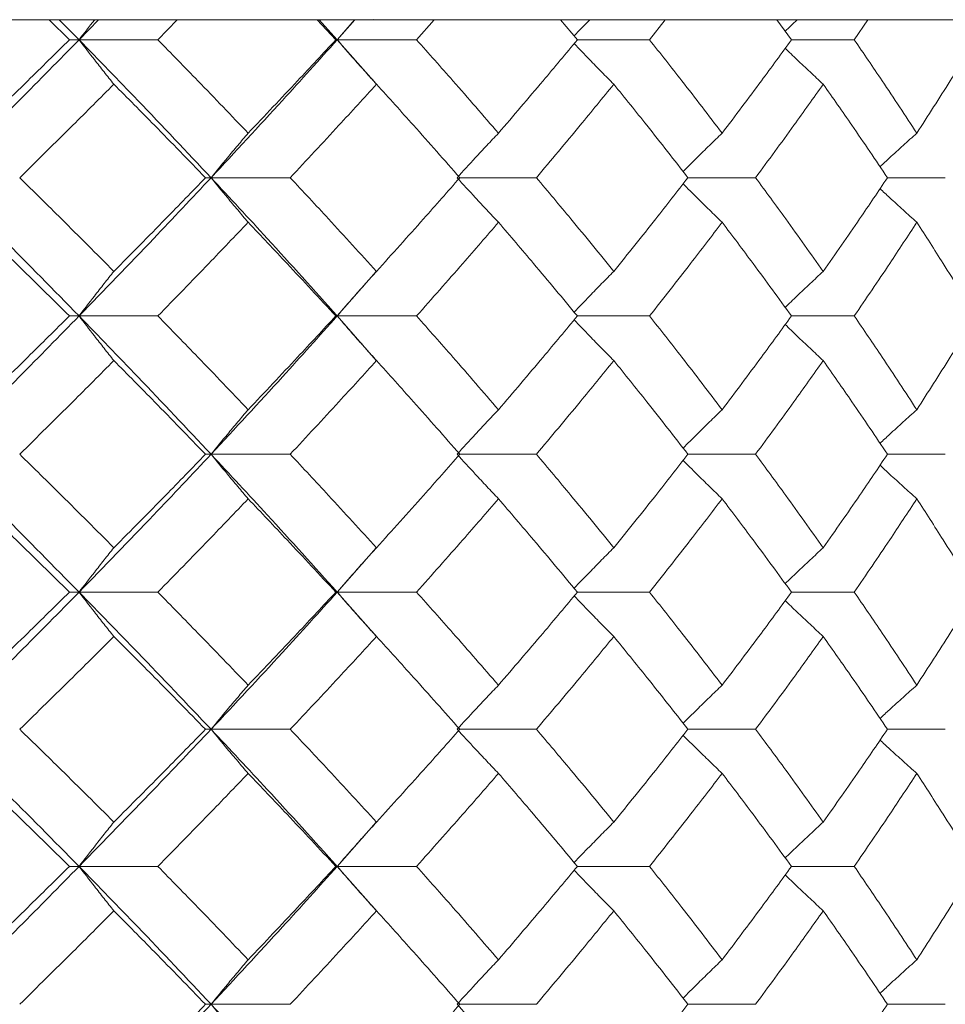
# Model space of a CAD drawing. Header units: inches. Extents: x -4 to 22.9, y -7.2 to 15.7.
# Tile 40 of 127: x -0.081 to 0.328, y 2.756 to 3.191. Entities that reach past the tile are written whole.
import ezdxf

# ---------------------------------------------------------------- set-up
doc = ezdxf.new("R2010")
doc.units = ezdxf.units.IN
doc.header["$MEASUREMENT"] = 0

msp = doc.modelspace()

# ---------------------------------------------------------------- linework, layer by layer
at = {"color": 7, "linetype": 'Continuous', "lineweight": 15}
for p, q in [((-0.21414, 3.19092), (0.07137, 3.19092)), ((-0.05907, 3.1821), (-0.06804, 3.19092)), ((-0.05478, 3.1821), (-0.06353, 3.19092)), ((-0.05478, 3.1821), (-0.04623, 3.19092)), ((-0.01998, 3.1821), (-0.01137, 3.19092)), ((0.05863, 3.1821), (0.05039, 3.19092)), ((0.05925, 3.1821), (0.05124, 3.19092)), ((0.05925, 3.1821), (0.06704, 3.19092)), ((0.07137, 3.19092), (0.07515, 3.19106)), ((0.79997, 3.19092), (0.07137, 3.19092)), ((0.0943, 3.1821), (0.10213, 3.19092)), ((0.16535, 3.1821), (0.15794, 3.19092)), ((0.19723, 3.1821), (0.20418, 3.19092)), ((0.25992, 3.1821), (0.25343, 3.19092)), ((0.28767, 3.1821), (0.29366, 3.19092)), ((-0.05478, 3.1821), (-0.05907, 3.1821)), ((-0.05478, 3.1821), (-0.01998, 3.1821)), ((0.05925, 3.1821), (0.05863, 3.1821)), ((0.0765, 3.16257), (0.05925, 3.1821)), ((0.05925, 3.1821), (0.0943, 3.1821)), ((0.16535, 3.1821), (0.19723, 3.1821)), ((0.25992, 3.1821), (0.28767, 3.1821)), ((0.00353, 3.12114), (0.00107, 3.12114)), ((0.00353, 3.12114), (0.03851, 3.12114)), ((0.11343, 3.12114), (0.14726, 3.12114)), ((0.21422, 3.12114), (0.24407, 3.12114)), ((0.30233, 3.12114), (0.32788, 3.12114)), ((0.05925, 3.06002), (0.07645, 3.07964)), ((-0.05478, 3.06002), (-0.05907, 3.06002)), ((-0.05478, 3.06002), (-0.01998, 3.06002)), ((0.05925, 3.06002), (0.05863, 3.06002)), ((0.0765, 3.0404), (0.05925, 3.06002)), ((0.05925, 3.06002), (0.0943, 3.06002)), ((0.16535, 3.06002), (0.19723, 3.06002)), ((0.25992, 3.06002), (0.28767, 3.06002)), ((0.00353, 2.9989), (0.00107, 2.9989)), ((0.00353, 2.9989), (0.03851, 2.9989)), ((0.11343, 2.9989), (0.14726, 2.9989)), ((0.21422, 2.9989), (0.24407, 2.9989)), ((0.30233, 2.9989), (0.32788, 2.9989)), ((0.05925, 2.93794), (0.07645, 2.95748)), ((-0.05478, 2.93794), (-0.05907, 2.93794)), ((-0.05478, 2.93794), (-0.01998, 2.93794)), ((0.05925, 2.93794), (0.05863, 2.93794)), ((0.07649, 2.91846), (0.05925, 2.93794)), ((0.05925, 2.93794), (0.0943, 2.93794)), ((0.16535, 2.93794), (0.19723, 2.93794)), ((0.25992, 2.93794), (0.28767, 2.93794)), ((0.00353, 2.87732), (0.00107, 2.87732)), ((0.00353, 2.87732), (0.03851, 2.87732)), ((0.11343, 2.87732), (0.14726, 2.87732)), ((0.21422, 2.87732), (0.24407, 2.87732)), ((0.30233, 2.87732), (0.32788, 2.87732)), ((0.05925, 2.8167), (0.07645, 2.83619)), ((-0.05478, 2.8167), (-0.05907, 2.8167)), ((-0.05478, 2.8167), (-0.01998, 2.8167)), ((0.05925, 2.8167), (0.05863, 2.8167)), ((0.0765, 2.79717), (0.05925, 2.8167)), ((0.05925, 2.8167), (0.0943, 2.8167)), ((0.16535, 2.8167), (0.19723, 2.8167)), ((0.25992, 2.8167), (0.28767, 2.8167)), ((0.00353, 2.75574), (0.00107, 2.75574)), ((0.00353, 2.75574), (0.03851, 2.75574)), ((0.11343, 2.75574), (0.14726, 2.75574)), ((0.21422, 2.75574), (0.24407, 2.75574)), ((0.30233, 2.75574), (0.32788, 2.75574))]:
    msp.add_line(p, q, dxfattribs=at)
for points, knots in [([(-0.04795, 3.19092), (-0.04798, 3.19089), (-0.05027, 3.18798), (-0.05254, 3.18502), (-0.05478, 3.1821)], [0, 0, 0, 0, 0.010766, 1, 1, 1, 1]), ([(0.06695, 3.19092), (0.06692, 3.19089), (0.06434, 3.18798), (0.06178, 3.18502), (0.05925, 3.1821)], [0, 0, 0, 0, 0.010766, 1, 1, 1, 1]), ([(0.1708, 3.19092), (0.17077, 3.19089), (0.16846, 3.18854), (0.16618, 3.18615), (0.16393, 3.18379)], [0, 0, 0, 0, 0.013314, 1, 1, 1, 1]), ([(0.26244, 3.19092), (0.26241, 3.19089), (0.26063, 3.18922), (0.25888, 3.18752), (0.25716, 3.18585)], [0, 0, 0, 0, 0.018747, 1, 1, 1, 1]), ([(-0.11553, 3.12114), (-0.10403, 3.13254), (-0.08351, 3.15288), (-0.06355, 3.17318), (-0.05478, 3.1821)], [0, 0, 0, 0, 0.560458, 1, 1, 1, 1]), ([(-0.10119, 3.14083), (-0.09326, 3.14854), (-0.07909, 3.16231), (-0.06518, 3.17605), (-0.05907, 3.1821)], [0, 0, 0, 0, 0.560339, 1, 1, 1, 1]), ([(-0.0394, 3.16247), (-0.04084, 3.16427), (-0.04372, 3.16788), (-0.04886, 3.1744), (-0.05253, 3.17917), (-0.05478, 3.1821)], [0, 0, 0, 0, 0.279168, 0.558336, 1, 1, 1, 1]), ([(0.00353, 3.12114), (-0.00719, 3.13254), (-0.02631, 3.15288), (-0.04609, 3.17318), (-0.05478, 3.1821)], [0, 0, 0, 0, 0.560458, 1, 1, 1, 1]), ([(0.01993, 3.14083), (0.01256, 3.14854), (-0.0006, 3.16231), (-0.01406, 3.17605), (-0.01998, 3.1821)], [0, 0, 0, 0, 0.560339, 1, 1, 1, 1]), ([(0.00353, 3.12114), (0.01412, 3.13254), (0.033, 3.15288), (0.05123, 3.17318), (0.05925, 3.1821)], [0, 0, 0, 0, 0.560458, 1, 1, 1, 1]), ([(0.01993, 3.14083), (0.02723, 3.14854), (0.04028, 3.16231), (0.05302, 3.17605), (0.05863, 3.1821)], [0, 0, 0, 0, 0.560339, 1, 1, 1, 1]), ([(0.07661, 3.16247), (0.07498, 3.16427), (0.07173, 3.16788), (0.06593, 3.1744), (0.06179, 3.17917), (0.05925, 3.1821)], [0, 0, 0, 0, 0.2791678, 0.5583356, 1, 1, 1, 1]), ([(0.1305, 3.14083), (0.12383, 3.14854), (0.11193, 3.16231), (0.09969, 3.17605), (0.0943, 3.1821)], [0, 0, 0, 0, 0.560339, 1, 1, 1, 1]), ([(0.1305, 3.14083), (0.1371, 3.14854), (0.14887, 3.16231), (0.16031, 3.17605), (0.16535, 3.1821)], [0, 0, 0, 0, 0.560339, 1, 1, 1, 1]), ([(0.22931, 3.14083), (0.22342, 3.14854), (0.21291, 3.16231), (0.20202, 3.17605), (0.19723, 3.1821)], [0, 0, 0, 0, 0.560339, 1, 1, 1, 1]), ([(0.22931, 3.14083), (0.23513, 3.14854), (0.24551, 3.16231), (0.25552, 3.17605), (0.25992, 3.1821)], [0, 0, 0, 0, 0.560339, 1, 1, 1, 1]), ([(0.31529, 3.14083), (0.31024, 3.14854), (0.30122, 3.16231), (0.2918, 3.17605), (0.28767, 3.1821)], [0, 0, 0, 0, 0.560339, 1, 1, 1, 1]), ([(0.31529, 3.14083), (0.32026, 3.14854), (0.32912, 3.16231), (0.3376, 3.17605), (0.34133, 3.1821)], [0, 0, 0, 0, 0.560339, 1, 1, 1, 1]), ([(0.18145, 3.16247), (0.17965, 3.16427), (0.17606, 3.16788), (0.17021, 3.17384), (0.16619, 3.17805), (0.16393, 3.18041)], [0, 0, 0, 0, 0.305261, 0.610522, 1, 1, 1, 1]), ([(0.27397, 3.16247), (0.27203, 3.16427), (0.26814, 3.16788), (0.26253, 3.17316), (0.25889, 3.17667), (0.25717, 3.17833)], [0, 0, 0, 0, 0.3447219, 0.6894439, 1, 1, 1, 1]), ([(-0.081, 3.12114), (-0.07316, 3.12886), (-0.05916, 3.14265), (-0.04543, 3.15641), (-0.0394, 3.16247)], [0, 0, 0, 0, 0.560274, 1, 1, 1, 1]), ([(0.00107, 3.12114), (-0.0064, 3.12886), (-0.01975, 3.14265), (-0.0334, 3.15641), (-0.0394, 3.16247)], [0, 0, 0, 0, 0.560274, 1, 1, 1, 1]), ([(0.03851, 3.12114), (0.0457, 3.12886), (0.05855, 3.14265), (0.0711, 3.15641), (0.07661, 3.16247)], [0, 0, 0, 0, 0.560274, 1, 1, 1, 1]), ([(0.11343, 3.12114), (0.10665, 3.12886), (0.09453, 3.14265), (0.08208, 3.15641), (0.07661, 3.16247)], [0, 0, 0, 0, 0.560274, 1, 1, 1, 1]), ([(0.14726, 3.12114), (0.15374, 3.12886), (0.1653, 3.14265), (0.17651, 3.15641), (0.18145, 3.16247)], [0, 0, 0, 0, 0.5602736, 1, 1, 1, 1]), ([(0.21422, 3.12114), (0.2082, 3.12886), (0.19745, 3.14265), (0.18634, 3.15641), (0.18145, 3.16247)], [0, 0, 0, 0, 0.5602736, 1, 1, 1, 1]), ([(0.24407, 3.12114), (0.24976, 3.12886), (0.2599, 3.14265), (0.26967, 3.15641), (0.27397, 3.16247)], [0, 0, 0, 0, 0.560274, 1, 1, 1, 1]), ([(0.30233, 3.12114), (0.29714, 3.12886), (0.28788, 3.14265), (0.27822, 3.15641), (0.27397, 3.16247)], [0, 0, 0, 0, 0.560274, 1, 1, 1, 1]), ([(0.01993, 3.14083), (0.01839, 3.13902), (0.01532, 3.13541), (0.00984, 3.12887), (0.00593, 3.12408), (0.00353, 3.12114)], [0, 0, 0, 0, 0.27887, 0.557739, 1, 1, 1, 1]), ([(0.1305, 3.14083), (0.12879, 3.13902), (0.12536, 3.13541), (0.11926, 3.12887), (0.1149, 3.12408), (0.11222, 3.12114)], [0, 0, 0, 0, 0.27887, 0.557739, 1, 1, 1, 1]), ([(0.22931, 3.14083), (0.22744, 3.13902), (0.2237, 3.13541), (0.21795, 3.12977), (0.21409, 3.12589), (0.21208, 3.12387)], [0, 0, 0, 0, 0.323251, 0.646503, 1, 1, 1, 1]), ([(0.31529, 3.14083), (0.31328, 3.13902), (0.30926, 3.13541), (0.30385, 3.13047), (0.30046, 3.1273), (0.29905, 3.12598)], [0, 0, 0, 0, 0.368669, 0.737339, 1, 1, 1, 1]), ([(-0.05478, 3.06002), (-0.06596, 3.07144), (-0.08592, 3.09182), (-0.10648, 3.11218), (-0.11553, 3.12114)], [0, 0, 0, 0, 0.560155, 1, 1, 1, 1]), ([(-0.0394, 3.07974), (-0.04709, 3.08747), (-0.06082, 3.10128), (-0.07484, 3.11507), (-0.081, 3.12114)], [0, 0, 0, 0, 0.560136, 1, 1, 1, 1]), ([(-0.05478, 3.06002), (-0.04372, 3.07144), (-0.02399, 3.09182), (-0.00487, 3.11218), (0.00353, 3.12114)], [0, 0, 0, 0, 0.560155, 1, 1, 1, 1]), ([(-0.0394, 3.07974), (-0.03176, 3.08747), (-0.01814, 3.10128), (-0.00479, 3.11507), (0.00107, 3.12114)], [0, 0, 0, 0, 0.560136, 1, 1, 1, 1]), ([(0.01993, 3.10144), (0.01839, 3.10324), (0.01532, 3.10686), (0.00985, 3.11341), (0.00593, 3.1182), (0.00353, 3.12114)], [0, 0, 0, 0, 0.2787754, 0.5575509, 1, 1, 1, 1]), ([(0.05925, 3.06002), (0.04903, 3.07144), (0.03078, 3.09182), (0.01186, 3.11218), (0.00353, 3.12114)], [0, 0, 0, 0, 0.560155, 1, 1, 1, 1]), ([(0.07661, 3.07974), (0.06958, 3.08747), (0.05703, 3.10128), (0.04417, 3.11507), (0.03851, 3.12114)], [0, 0, 0, 0, 0.560136, 1, 1, 1, 1]), ([(0.07661, 3.07974), (0.08357, 3.08747), (0.096, 3.10128), (0.10811, 3.11507), (0.11343, 3.12114)], [0, 0, 0, 0, 0.5601361, 1, 1, 1, 1]), ([(0.1305, 3.10144), (0.12879, 3.10324), (0.12536, 3.10686), (0.11926, 3.11341), (0.1149, 3.1182), (0.11222, 3.12114)], [0, 0, 0, 0, 0.278775, 0.557551, 1, 1, 1, 1]), ([(0.18145, 3.07974), (0.17516, 3.08747), (0.16393, 3.10128), (0.15235, 3.11507), (0.14726, 3.12114)], [0, 0, 0, 0, 0.560136, 1, 1, 1, 1]), ([(0.18145, 3.07974), (0.18766, 3.08747), (0.19876, 3.10128), (0.2095, 3.11507), (0.21422, 3.12114)], [0, 0, 0, 0, 0.5601361, 1, 1, 1, 1]), ([(0.27397, 3.07974), (0.26849, 3.08747), (0.25871, 3.10128), (0.24854, 3.11507), (0.24407, 3.12114)], [0, 0, 0, 0, 0.560136, 1, 1, 1, 1]), ([(0.27397, 3.07974), (0.27937, 3.08747), (0.28901, 3.10128), (0.29826, 3.11507), (0.30233, 3.12114)], [0, 0, 0, 0, 0.560136, 1, 1, 1, 1]), ([(0.22931, 3.10144), (0.22744, 3.10325), (0.22371, 3.10686), (0.21796, 3.11251), (0.2141, 3.11638), (0.21208, 3.11841)], [0, 0, 0, 0, 0.3232059, 0.6464118, 1, 1, 1, 1]), ([(0.31529, 3.10144), (0.31328, 3.10325), (0.30927, 3.10686), (0.30386, 3.11181), (0.30047, 3.11498), (0.29906, 3.11629)], [0, 0, 0, 0, 0.368702, 0.737405, 1, 1, 1, 1]), ([(-0.05907, 3.06002), (-0.06686, 3.06775), (-0.08077, 3.08156), (-0.09495, 3.09536), (-0.10119, 3.10144)], [0, 0, 0, 0, 0.560071, 1, 1, 1, 1]), ([(-0.01998, 3.06002), (-0.01245, 3.06775), (0.00099, 3.08156), (0.01414, 3.09536), (0.01993, 3.10144)], [0, 0, 0, 0, 0.560071, 1, 1, 1, 1]), ([(0.05863, 3.06002), (0.05148, 3.06775), (0.03873, 3.08156), (0.02567, 3.09536), (0.01993, 3.10144)], [0, 0, 0, 0, 0.560071, 1, 1, 1, 1]), ([(0.0943, 3.06002), (0.10115, 3.06775), (0.11337, 3.08156), (0.12527, 3.09536), (0.1305, 3.10144)], [0, 0, 0, 0, 0.560071, 1, 1, 1, 1]), ([(0.16535, 3.06002), (0.15893, 3.06775), (0.14748, 3.08156), (0.13569, 3.09536), (0.1305, 3.10144)], [0, 0, 0, 0, 0.560071, 1, 1, 1, 1]), ([(0.19723, 3.06002), (0.20332, 3.06775), (0.21419, 3.08156), (0.22469, 3.09536), (0.22931, 3.10144)], [0, 0, 0, 0, 0.560071, 1, 1, 1, 1]), ([(0.25992, 3.06002), (0.25431, 3.06775), (0.24429, 3.08156), (0.23389, 3.09536), (0.22931, 3.10144)], [0, 0, 0, 0, 0.560071, 1, 1, 1, 1]), ([(0.28767, 3.06002), (0.29293, 3.06775), (0.30232, 3.08156), (0.31133, 3.09536), (0.31529, 3.10144)], [0, 0, 0, 0, 0.560071, 1, 1, 1, 1]), ([(0.34133, 3.06002), (0.33657, 3.06775), (0.32809, 3.08156), (0.3192, 3.09536), (0.31529, 3.10144)], [0, 0, 0, 0, 0.5600706, 1, 1, 1, 1]), ([(-0.0394, 3.07974), (-0.04084, 3.07793), (-0.04372, 3.07432), (-0.04885, 3.06776), (-0.05253, 3.06296), (-0.05478, 3.06002)], [0, 0, 0, 0, 0.278676, 0.557352, 1, 1, 1, 1]), ([(0.07661, 3.07974), (0.07498, 3.07793), (0.07173, 3.07432), (0.06594, 3.06776), (0.06179, 3.06296), (0.05925, 3.06002)], [0, 0, 0, 0, 0.278676, 0.557352, 1, 1, 1, 1]), ([(0.18145, 3.07974), (0.17966, 3.07793), (0.17607, 3.07432), (0.17022, 3.06832), (0.16619, 3.06409), (0.16393, 3.06172)], [0, 0, 0, 0, 0.304692, 0.609384, 1, 1, 1, 1]), ([(0.27397, 3.07974), (0.27203, 3.07793), (0.26815, 3.07432), (0.26254, 3.06901), (0.2589, 3.06548), (0.25716, 3.0638)], [0, 0, 0, 0, 0.3440179, 0.6880359, 1, 1, 1, 1]), ([(-0.11553, 2.9989), (-0.10403, 3.0103), (-0.08349, 3.03067), (-0.06356, 3.05105), (-0.05478, 3.06002)], [0, 0, 0, 0, 0.559853, 1, 1, 1, 1]), ([(-0.10119, 3.0186), (-0.09326, 3.02633), (-0.07908, 3.04013), (-0.06518, 3.05394), (-0.05907, 3.06002)], [0, 0, 0, 0, 0.559933, 1, 1, 1, 1]), ([(-0.0394, 3.0403), (-0.04084, 3.0421), (-0.04372, 3.04572), (-0.04885, 3.05228), (-0.05253, 3.05707), (-0.05478, 3.06002)], [0, 0, 0, 0, 0.278676, 0.557352, 1, 1, 1, 1]), ([(0.00353, 2.9989), (-0.00718, 3.0103), (-0.02632, 3.03067), (-0.04608, 3.05105), (-0.05478, 3.06002)], [0, 0, 0, 0, 0.559853, 1, 1, 1, 1]), ([(0.01993, 3.0186), (0.01256, 3.02633), (-0.00061, 3.04013), (-0.01406, 3.05394), (-0.01998, 3.06002)], [0, 0, 0, 0, 0.559933, 1, 1, 1, 1]), ([(0.00353, 2.9989), (0.01411, 3.0103), (0.03301, 3.03067), (0.05123, 3.05105), (0.05925, 3.06002)], [0, 0, 0, 0, 0.559853, 1, 1, 1, 1]), ([(0.01993, 3.0186), (0.02723, 3.02633), (0.04028, 3.04013), (0.05302, 3.05394), (0.05863, 3.06002)], [0, 0, 0, 0, 0.559933, 1, 1, 1, 1]), ([(0.07661, 3.0403), (0.07498, 3.0421), (0.07173, 3.04572), (0.06594, 3.05228), (0.06179, 3.05707), (0.05925, 3.06002)], [0, 0, 0, 0, 0.278676, 0.557352, 1, 1, 1, 1]), ([(0.1305, 3.0186), (0.12383, 3.02633), (0.11193, 3.04013), (0.09969, 3.05394), (0.0943, 3.06002)], [0, 0, 0, 0, 0.559933, 1, 1, 1, 1]), ([(0.1305, 3.0186), (0.1371, 3.02633), (0.14888, 3.04013), (0.16031, 3.05394), (0.16535, 3.06002)], [0, 0, 0, 0, 0.559933, 1, 1, 1, 1]), ([(0.22931, 3.0186), (0.22342, 3.02633), (0.2129, 3.04013), (0.20202, 3.05394), (0.19723, 3.06002)], [0, 0, 0, 0, 0.559933, 1, 1, 1, 1]), ([(0.22931, 3.0186), (0.23513, 3.02633), (0.24551, 3.04013), (0.25552, 3.05394), (0.25992, 3.06002)], [0, 0, 0, 0, 0.559933, 1, 1, 1, 1]), ([(0.31529, 3.0186), (0.31024, 3.02633), (0.30122, 3.04013), (0.29181, 3.05394), (0.28767, 3.06002)], [0, 0, 0, 0, 0.559933, 1, 1, 1, 1]), ([(0.31529, 3.0186), (0.32026, 3.02633), (0.32913, 3.04013), (0.3376, 3.05394), (0.34133, 3.06002)], [0, 0, 0, 0, 0.559933, 1, 1, 1, 1]), ([(0.18145, 3.0403), (0.17966, 3.0421), (0.17607, 3.04572), (0.17022, 3.05171), (0.16619, 3.05594), (0.16393, 3.05832)], [0, 0, 0, 0, 0.304724, 0.609448, 1, 1, 1, 1]), ([(0.27397, 3.0403), (0.27203, 3.0421), (0.26815, 3.04572), (0.26254, 3.05103), (0.2589, 3.05456), (0.25717, 3.05623)], [0, 0, 0, 0, 0.344118, 0.688236, 1, 1, 1, 1]), ([(-0.081, 2.9989), (-0.07316, 3.00662), (-0.05916, 3.02042), (-0.04543, 3.03422), (-0.0394, 3.0403)], [0, 0, 0, 0, 0.559868, 1, 1, 1, 1]), ([(0.00107, 2.9989), (-0.0064, 3.00662), (-0.01975, 3.02042), (-0.03339, 3.03422), (-0.0394, 3.0403)], [0, 0, 0, 0, 0.559868, 1, 1, 1, 1]), ([(0.03851, 2.9989), (0.0457, 3.00662), (0.05856, 3.02042), (0.07109, 3.03422), (0.07661, 3.0403)], [0, 0, 0, 0, 0.5598675, 1, 1, 1, 1]), ([(0.11343, 2.9989), (0.10665, 3.00662), (0.09453, 3.02042), (0.08209, 3.03422), (0.07661, 3.0403)], [0, 0, 0, 0, 0.559868, 1, 1, 1, 1]), ([(0.14726, 2.9989), (0.15374, 3.00662), (0.1653, 3.02042), (0.17651, 3.03422), (0.18145, 3.0403)], [0, 0, 0, 0, 0.5598675, 1, 1, 1, 1]), ([(0.21422, 2.9989), (0.2082, 3.00662), (0.19745, 3.02042), (0.18634, 3.03422), (0.18145, 3.0403)], [0, 0, 0, 0, 0.559868, 1, 1, 1, 1]), ([(0.24407, 2.9989), (0.24976, 3.00662), (0.2599, 3.02042), (0.26967, 3.03422), (0.27397, 3.0403)], [0, 0, 0, 0, 0.559868, 1, 1, 1, 1]), ([(0.30233, 2.9989), (0.29714, 3.00662), (0.28787, 3.02042), (0.27822, 3.03422), (0.27397, 3.0403)], [0, 0, 0, 0, 0.5598675, 1, 1, 1, 1]), ([(0.01993, 3.0186), (0.01839, 3.01679), (0.01532, 3.01318), (0.00985, 3.00663), (0.00593, 3.00184), (0.00353, 2.9989)], [0, 0, 0, 0, 0.278775, 0.557551, 1, 1, 1, 1]), ([(0.1305, 3.0186), (0.12879, 3.01679), (0.12536, 3.01318), (0.11926, 3.00663), (0.1149, 3.00184), (0.11222, 2.9989)], [0, 0, 0, 0, 0.278775, 0.557551, 1, 1, 1, 1]), ([(0.22931, 3.0186), (0.22744, 3.01679), (0.22371, 3.01318), (0.21795, 3.00753), (0.2141, 3.00365), (0.21208, 3.00162)], [0, 0, 0, 0, 0.323147, 0.646295, 1, 1, 1, 1]), ([(0.31529, 3.0186), (0.31328, 3.01679), (0.30927, 3.01318), (0.30385, 3.00823), (0.30046, 3.00506), (0.29905, 3.00374)], [0, 0, 0, 0, 0.368553, 0.737106, 1, 1, 1, 1]), ([(-0.05478, 2.93794), (-0.06596, 2.9493), (-0.08594, 2.9696), (-0.10648, 2.98994), (-0.11553, 2.9989)], [0, 0, 0, 0, 0.55955, 1, 1, 1, 1]), ([(-0.0394, 2.95757), (-0.04709, 2.96528), (-0.06083, 2.97904), (-0.07483, 2.99283), (-0.081, 2.9989)], [0, 0, 0, 0, 0.55973, 1, 1, 1, 1]), ([(-0.05478, 2.93794), (-0.04373, 2.9493), (-0.02398, 2.9696), (-0.00488, 2.98994), (0.00353, 2.9989)], [0, 0, 0, 0, 0.55955, 1, 1, 1, 1]), ([(-0.0394, 2.95757), (-0.03176, 2.96528), (-0.01813, 2.97904), (-0.0048, 2.99283), (0.00107, 2.9989)], [0, 0, 0, 0, 0.55973, 1, 1, 1, 1]), ([(0.01993, 2.97921), (0.01839, 2.98101), (0.01532, 2.98463), (0.00984, 2.99117), (0.00593, 2.99596), (0.00353, 2.9989)], [0, 0, 0, 0, 0.27887, 0.557739, 1, 1, 1, 1]), ([(0.05925, 2.93794), (0.04903, 2.9493), (0.03077, 2.9696), (0.01186, 2.98994), (0.00353, 2.9989)], [0, 0, 0, 0, 0.55955, 1, 1, 1, 1]), ([(0.07661, 2.95757), (0.06958, 2.96528), (0.05703, 2.97904), (0.04417, 2.99283), (0.03851, 2.9989)], [0, 0, 0, 0, 0.55973, 1, 1, 1, 1]), ([(0.07661, 2.95757), (0.08357, 2.96528), (0.09601, 2.97904), (0.10811, 2.99283), (0.11343, 2.9989)], [0, 0, 0, 0, 0.55973, 1, 1, 1, 1]), ([(0.1305, 2.97921), (0.12879, 2.98101), (0.12536, 2.98463), (0.11926, 2.99117), (0.1149, 2.99596), (0.11222, 2.9989)], [0, 0, 0, 0, 0.27887, 0.557739, 1, 1, 1, 1]), ([(0.18145, 2.95757), (0.17516, 2.96528), (0.16393, 2.97904), (0.15236, 2.99283), (0.14726, 2.9989)], [0, 0, 0, 0, 0.55973, 1, 1, 1, 1]), ([(0.18145, 2.95757), (0.18766, 2.96528), (0.19876, 2.97904), (0.20949, 2.99283), (0.21422, 2.9989)], [0, 0, 0, 0, 0.55973, 1, 1, 1, 1]), ([(0.27397, 2.95757), (0.26849, 2.96528), (0.2587, 2.97904), (0.24855, 2.99283), (0.24407, 2.9989)], [0, 0, 0, 0, 0.55973, 1, 1, 1, 1]), ([(0.27397, 2.95757), (0.27937, 2.96528), (0.28901, 2.97904), (0.29826, 2.99283), (0.30233, 2.9989)], [0, 0, 0, 0, 0.55973, 1, 1, 1, 1]), ([(0.22931, 2.97921), (0.22744, 2.98101), (0.2237, 2.98463), (0.21795, 2.99027), (0.2141, 2.99414), (0.21208, 2.99616)], [0, 0, 0, 0, 0.323315, 0.64663, 1, 1, 1, 1]), ([(0.31529, 2.97921), (0.31328, 2.98101), (0.30926, 2.98463), (0.30385, 2.98957), (0.30047, 2.99273), (0.29906, 2.99405)], [0, 0, 0, 0, 0.3688289, 0.7376579, 1, 1, 1, 1]), ([(-0.05907, 2.93794), (-0.06686, 2.94563), (-0.08077, 2.95938), (-0.09495, 2.97315), (-0.10119, 2.97921)], [0, 0, 0, 0, 0.559665, 1, 1, 1, 1]), ([(-0.01998, 2.93794), (-0.01245, 2.94563), (0.001, 2.95938), (0.01414, 2.97315), (0.01993, 2.97921)], [0, 0, 0, 0, 0.5596645, 1, 1, 1, 1]), ([(0.05863, 2.93794), (0.05149, 2.94563), (0.03873, 2.95938), (0.02567, 2.97315), (0.01993, 2.97921)], [0, 0, 0, 0, 0.5596645, 1, 1, 1, 1]), ([(0.0943, 2.93794), (0.10115, 2.94563), (0.11338, 2.95938), (0.12527, 2.97315), (0.1305, 2.97921)], [0, 0, 0, 0, 0.559665, 1, 1, 1, 1]), ([(0.16535, 2.93794), (0.15893, 2.94563), (0.14748, 2.95938), (0.13569, 2.97315), (0.1305, 2.97921)], [0, 0, 0, 0, 0.5596645, 1, 1, 1, 1]), ([(0.19723, 2.93794), (0.20332, 2.94563), (0.21419, 2.95938), (0.22469, 2.97315), (0.22931, 2.97921)], [0, 0, 0, 0, 0.559665, 1, 1, 1, 1]), ([(0.25992, 2.93794), (0.25431, 2.94563), (0.24428, 2.95938), (0.23389, 2.97315), (0.22931, 2.97921)], [0, 0, 0, 0, 0.5596645, 1, 1, 1, 1]), ([(0.28767, 2.93794), (0.29293, 2.94563), (0.30233, 2.95938), (0.31132, 2.97315), (0.31529, 2.97921)], [0, 0, 0, 0, 0.559665, 1, 1, 1, 1]), ([(0.34133, 2.93794), (0.33657, 2.94563), (0.32808, 2.95938), (0.3192, 2.97315), (0.31529, 2.97921)], [0, 0, 0, 0, 0.5596645, 1, 1, 1, 1]), ([(-0.0394, 2.95757), (-0.04084, 2.95577), (-0.04372, 2.95216), (-0.04886, 2.94563), (-0.05253, 2.94086), (-0.05478, 2.93794)], [0, 0, 0, 0, 0.279168, 0.558336, 1, 1, 1, 1]), ([(0.07661, 2.95757), (0.07498, 2.95577), (0.07173, 2.95216), (0.06593, 2.94563), (0.06179, 2.94086), (0.05925, 2.93794)], [0, 0, 0, 0, 0.2791678, 0.5583356, 1, 1, 1, 1]), ([(0.18145, 2.95757), (0.17965, 2.95577), (0.17606, 2.95216), (0.17021, 2.94619), (0.16619, 2.94199), (0.16393, 2.93963)], [0, 0, 0, 0, 0.305232, 0.610464, 1, 1, 1, 1]), ([(0.27397, 2.95757), (0.27203, 2.95577), (0.26814, 2.95216), (0.26253, 2.94688), (0.25889, 2.94337), (0.25716, 2.9417)], [0, 0, 0, 0, 0.344629, 0.689258, 1, 1, 1, 1]), ([(-0.11553, 2.87732), (-0.10403, 2.8886), (-0.08348, 2.90878), (-0.06356, 2.92902), (-0.05478, 2.93794)], [0, 0, 0, 0, 0.559248, 1, 1, 1, 1]), ([(-0.10119, 2.89682), (-0.09326, 2.90449), (-0.07908, 2.91818), (-0.06518, 2.9319), (-0.05907, 2.93794)], [0, 0, 0, 0, 0.559527, 1, 1, 1, 1]), ([(-0.0394, 2.91834), (-0.04084, 2.92014), (-0.04373, 2.92374), (-0.04887, 2.93026), (-0.05253, 2.93502), (-0.05478, 2.93794)], [0, 0, 0, 0, 0.279356, 0.558712, 1, 1, 1, 1]), ([(0.00353, 2.87732), (-0.00718, 2.8886), (-0.02633, 2.90878), (-0.04608, 2.92902), (-0.05478, 2.93794)], [0, 0, 0, 0, 0.559248, 1, 1, 1, 1]), ([(0.01993, 2.89682), (0.01256, 2.90449), (-0.00061, 2.91818), (-0.01406, 2.9319), (-0.01998, 2.93794)], [0, 0, 0, 0, 0.559527, 1, 1, 1, 1]), ([(0.00353, 2.87732), (0.01411, 2.8886), (0.03302, 2.90878), (0.05123, 2.92902), (0.05925, 2.93794)], [0, 0, 0, 0, 0.559248, 1, 1, 1, 1]), ([(0.01993, 2.89682), (0.02723, 2.90449), (0.04029, 2.91818), (0.05302, 2.9319), (0.05863, 2.93794)], [0, 0, 0, 0, 0.559527, 1, 1, 1, 1]), ([(0.07661, 2.91834), (0.07498, 2.92014), (0.07172, 2.92374), (0.06592, 2.93026), (0.06179, 2.93502), (0.05925, 2.93794)], [0, 0, 0, 0, 0.279356, 0.5587121, 1, 1, 1, 1]), ([(0.1305, 2.89682), (0.12383, 2.90449), (0.11192, 2.91818), (0.09969, 2.9319), (0.0943, 2.93794)], [0, 0, 0, 0, 0.559527, 1, 1, 1, 1]), ([(0.1305, 2.89682), (0.1371, 2.90449), (0.14888, 2.91818), (0.16031, 2.9319), (0.16535, 2.93794)], [0, 0, 0, 0, 0.5595273, 1, 1, 1, 1]), ([(0.22931, 2.89682), (0.22342, 2.90449), (0.2129, 2.91818), (0.20202, 2.9319), (0.19723, 2.93794)], [0, 0, 0, 0, 0.559527, 1, 1, 1, 1]), ([(0.22931, 2.89682), (0.23513, 2.90449), (0.24552, 2.91818), (0.25552, 2.9319), (0.25992, 2.93794)], [0, 0, 0, 0, 0.559527, 1, 1, 1, 1]), ([(0.31529, 2.89682), (0.31024, 2.90449), (0.30121, 2.91818), (0.29181, 2.9319), (0.28767, 2.93794)], [0, 0, 0, 0, 0.559527, 1, 1, 1, 1]), ([(0.31529, 2.89682), (0.32025, 2.90449), (0.32913, 2.91818), (0.3376, 2.9319), (0.34133, 2.93794)], [0, 0, 0, 0, 0.559527, 1, 1, 1, 1]), ([(0.18145, 2.91834), (0.17965, 2.92014), (0.17606, 2.92374), (0.17021, 2.9297), (0.16618, 2.9339), (0.16393, 2.93625)], [0, 0, 0, 0, 0.305466, 0.610932, 1, 1, 1, 1]), ([(0.27397, 2.91834), (0.27202, 2.92014), (0.26813, 2.92374), (0.26253, 2.92901), (0.25889, 2.93252), (0.25717, 2.93418)], [0, 0, 0, 0, 0.344955, 0.68991, 1, 1, 1, 1]), ([(-0.081, 2.87732), (-0.07316, 2.88496), (-0.05915, 2.89862), (-0.04544, 2.91231), (-0.0394, 2.91834)], [0, 0, 0, 0, 0.559462, 1, 1, 1, 1]), ([(0.00107, 2.87732), (-0.0064, 2.88496), (-0.01976, 2.89862), (-0.03339, 2.91231), (-0.0394, 2.91834)], [0, 0, 0, 0, 0.559462, 1, 1, 1, 1]), ([(0.03851, 2.87732), (0.0457, 2.88496), (0.05856, 2.89862), (0.07109, 2.91231), (0.07661, 2.91834)], [0, 0, 0, 0, 0.559462, 1, 1, 1, 1]), ([(0.11343, 2.87732), (0.10665, 2.88496), (0.09452, 2.89862), (0.08209, 2.91231), (0.07661, 2.91834)], [0, 0, 0, 0, 0.559462, 1, 1, 1, 1]), ([(0.14726, 2.87732), (0.15373, 2.88496), (0.16531, 2.89862), (0.17651, 2.91231), (0.18145, 2.91834)], [0, 0, 0, 0, 0.559462, 1, 1, 1, 1]), ([(0.21422, 2.87732), (0.2082, 2.88496), (0.19744, 2.89862), (0.18634, 2.91231), (0.18145, 2.91834)], [0, 0, 0, 0, 0.559462, 1, 1, 1, 1]), ([(0.24407, 2.87732), (0.24975, 2.88496), (0.25991, 2.89862), (0.26967, 2.91231), (0.27397, 2.91834)], [0, 0, 0, 0, 0.559462, 1, 1, 1, 1]), ([(0.30233, 2.87732), (0.29714, 2.88496), (0.28787, 2.89862), (0.27822, 2.91231), (0.27397, 2.91834)], [0, 0, 0, 0, 0.559462, 1, 1, 1, 1]), ([(0.01993, 2.89682), (0.01839, 2.89503), (0.0153, 2.89143), (0.00983, 2.88495), (0.00592, 2.88021), (0.00353, 2.87732)], [0, 0, 0, 0, 0.279852, 0.559705, 1, 1, 1, 1]), ([(0.1305, 2.89682), (0.12878, 2.89503), (0.12535, 2.89143), (0.11924, 2.88495), (0.11489, 2.88021), (0.11222, 2.87732)], [0, 0, 0, 0, 0.279852, 0.559705, 1, 1, 1, 1]), ([(0.22931, 2.89682), (0.22744, 2.89503), (0.22369, 2.89143), (0.21794, 2.88584), (0.21408, 2.88201), (0.21208, 2.88002)], [0, 0, 0, 0, 0.3243974, 0.6487949, 1, 1, 1, 1]), ([(0.31529, 2.89682), (0.31327, 2.89503), (0.30925, 2.89143), (0.30383, 2.88653), (0.30045, 2.8834), (0.29906, 2.88211)], [0, 0, 0, 0, 0.369977, 0.739953, 1, 1, 1, 1]), ([(-0.05478, 2.8167), (-0.06597, 2.82805), (-0.08591, 2.84828), (-0.10649, 2.86846), (-0.11553, 2.87732)], [0, 0, 0, 0, 0.560759, 1, 1, 1, 1]), ([(-0.0394, 2.83629), (-0.04709, 2.84397), (-0.06082, 2.85766), (-0.07484, 2.87132), (-0.081, 2.87732)], [0, 0, 0, 0, 0.560541, 1, 1, 1, 1]), ([(-0.05478, 2.8167), (-0.04372, 2.82805), (-0.024, 2.84828), (-0.00487, 2.86846), (0.00353, 2.87732)], [0, 0, 0, 0, 0.5607593, 1, 1, 1, 1]), ([(-0.0394, 2.83629), (-0.03176, 2.84397), (-0.01814, 2.85766), (-0.00479, 2.87132), (0.00107, 2.87732)], [0, 0, 0, 0, 0.560541, 1, 1, 1, 1]), ([(0.01993, 2.85781), (0.01839, 2.85961), (0.0153, 2.8632), (0.00983, 2.86969), (0.00592, 2.87442), (0.00353, 2.87732)], [0, 0, 0, 0, 0.2798524, 0.5597049, 1, 1, 1, 1]), ([(0.05925, 2.8167), (0.04903, 2.82805), (0.03079, 2.84828), (0.01185, 2.86846), (0.00353, 2.87732)], [0, 0, 0, 0, 0.560759, 1, 1, 1, 1]), ([(0.07661, 2.83629), (0.06958, 2.84397), (0.05704, 2.85766), (0.04416, 2.87132), (0.03851, 2.87732)], [0, 0, 0, 0, 0.5605414, 1, 1, 1, 1]), ([(0.07661, 2.83629), (0.08357, 2.84397), (0.096, 2.85766), (0.10811, 2.87132), (0.11343, 2.87732)], [0, 0, 0, 0, 0.560541, 1, 1, 1, 1]), ([(0.1305, 2.85781), (0.12878, 2.85961), (0.12535, 2.8632), (0.11924, 2.86969), (0.11489, 2.87442), (0.11222, 2.87732)], [0, 0, 0, 0, 0.2798524, 0.5597049, 1, 1, 1, 1]), ([(0.18145, 2.83629), (0.17516, 2.84397), (0.16394, 2.85766), (0.15235, 2.87132), (0.14726, 2.87732)], [0, 0, 0, 0, 0.5605414, 1, 1, 1, 1]), ([(0.18145, 2.83629), (0.18766, 2.84397), (0.19875, 2.85766), (0.2095, 2.87132), (0.21422, 2.87732)], [0, 0, 0, 0, 0.560541, 1, 1, 1, 1]), ([(0.27397, 2.83629), (0.26849, 2.84397), (0.25871, 2.85766), (0.24854, 2.87132), (0.24407, 2.87732)], [0, 0, 0, 0, 0.560541, 1, 1, 1, 1]), ([(0.27397, 2.83629), (0.27937, 2.84397), (0.289, 2.85766), (0.29826, 2.87132), (0.30233, 2.87732)], [0, 0, 0, 0, 0.560541, 1, 1, 1, 1]), ([(0.22931, 2.85781), (0.22744, 2.85961), (0.22369, 2.8632), (0.21794, 2.86879), (0.21409, 2.87262), (0.21208, 2.87461)], [0, 0, 0, 0, 0.324451, 0.648902, 1, 1, 1, 1]), ([(0.31529, 2.85781), (0.31327, 2.85961), (0.30925, 2.8632), (0.30383, 2.8681), (0.30046, 2.87123), (0.29906, 2.87252)], [0, 0, 0, 0, 0.370116, 0.740232, 1, 1, 1, 1]), ([(-0.05907, 2.8167), (-0.06686, 2.82439), (-0.08076, 2.8381), (-0.09496, 2.8518), (-0.10119, 2.85781)], [0, 0, 0, 0, 0.560476, 1, 1, 1, 1]), ([(-0.01998, 2.8167), (-0.01245, 2.82439), (0.00099, 2.8381), (0.01414, 2.8518), (0.01993, 2.85781)], [0, 0, 0, 0, 0.5604762, 1, 1, 1, 1]), ([(0.05863, 2.8167), (0.05148, 2.82439), (0.03874, 2.8381), (0.02567, 2.8518), (0.01993, 2.85781)], [0, 0, 0, 0, 0.560476, 1, 1, 1, 1]), ([(0.0943, 2.8167), (0.10115, 2.82439), (0.11337, 2.8381), (0.12527, 2.8518), (0.1305, 2.85781)], [0, 0, 0, 0, 0.560476, 1, 1, 1, 1]), ([(0.16535, 2.8167), (0.15893, 2.82439), (0.14749, 2.8381), (0.13569, 2.8518), (0.1305, 2.85781)], [0, 0, 0, 0, 0.5604762, 1, 1, 1, 1]), ([(0.19723, 2.8167), (0.20332, 2.82439), (0.21418, 2.8381), (0.22469, 2.8518), (0.22931, 2.85781)], [0, 0, 0, 0, 0.560476, 1, 1, 1, 1]), ([(0.25992, 2.8167), (0.25431, 2.82439), (0.24429, 2.8381), (0.23389, 2.8518), (0.22931, 2.85781)], [0, 0, 0, 0, 0.5604762, 1, 1, 1, 1]), ([(0.28767, 2.8167), (0.29293, 2.82439), (0.30232, 2.8381), (0.31133, 2.8518), (0.31529, 2.85781)], [0, 0, 0, 0, 0.560476, 1, 1, 1, 1]), ([(0.34133, 2.8167), (0.33657, 2.82439), (0.32809, 2.8381), (0.3192, 2.8518), (0.31529, 2.85781)], [0, 0, 0, 0, 0.5604762, 1, 1, 1, 1]), ([(-0.0394, 2.83629), (-0.04084, 2.83449), (-0.04373, 2.83089), (-0.04887, 2.82438), (-0.05253, 2.81962), (-0.05478, 2.8167)], [0, 0, 0, 0, 0.279356, 0.558712, 1, 1, 1, 1]), ([(0.07661, 2.83629), (0.07498, 2.83449), (0.07172, 2.83089), (0.06592, 2.82438), (0.06179, 2.81962), (0.05925, 2.8167)], [0, 0, 0, 0, 0.279356, 0.558712, 1, 1, 1, 1]), ([(0.18145, 2.83629), (0.17965, 2.83449), (0.17606, 2.83089), (0.17021, 2.82494), (0.16618, 2.82074), (0.16393, 2.81839)], [0, 0, 0, 0, 0.305431, 0.610861, 1, 1, 1, 1]), ([(0.27397, 2.83629), (0.27202, 2.83449), (0.26813, 2.83089), (0.26252, 2.82562), (0.25888, 2.82211), (0.25716, 2.82045)], [0, 0, 0, 0, 0.344847, 0.689695, 1, 1, 1, 1]), ([(-0.11553, 2.75574), (-0.10403, 2.76714), (-0.08351, 2.78748), (-0.06355, 2.80778), (-0.05478, 2.8167)], [0, 0, 0, 0, 0.560458, 1, 1, 1, 1]), ([(-0.10119, 2.77543), (-0.09326, 2.78314), (-0.07909, 2.79691), (-0.06518, 2.81065), (-0.05907, 2.8167)], [0, 0, 0, 0, 0.560339, 1, 1, 1, 1]), ([(-0.0394, 2.79707), (-0.04084, 2.79887), (-0.04372, 2.80248), (-0.04886, 2.809), (-0.05253, 2.81377), (-0.05478, 2.8167)], [0, 0, 0, 0, 0.2791678, 0.5583356, 1, 1, 1, 1]), ([(0.00353, 2.75574), (-0.00719, 2.76714), (-0.02631, 2.78748), (-0.04609, 2.80778), (-0.05478, 2.8167)], [0, 0, 0, 0, 0.560458, 1, 1, 1, 1]), ([(0.01993, 2.77543), (0.01256, 2.78314), (-0.0006, 2.79691), (-0.01406, 2.81065), (-0.01998, 2.8167)], [0, 0, 0, 0, 0.560339, 1, 1, 1, 1]), ([(0.00353, 2.75574), (0.01412, 2.76714), (0.033, 2.78748), (0.05123, 2.80778), (0.05925, 2.8167)], [0, 0, 0, 0, 0.560458, 1, 1, 1, 1]), ([(0.01993, 2.77543), (0.02723, 2.78314), (0.04028, 2.79691), (0.05302, 2.81065), (0.05863, 2.8167)], [0, 0, 0, 0, 0.560339, 1, 1, 1, 1]), ([(0.07661, 2.79707), (0.07498, 2.79887), (0.07173, 2.80248), (0.06593, 2.809), (0.06179, 2.81377), (0.05925, 2.8167)], [0, 0, 0, 0, 0.279168, 0.558336, 1, 1, 1, 1]), ([(0.1305, 2.77543), (0.12383, 2.78314), (0.11193, 2.79691), (0.09969, 2.81065), (0.0943, 2.8167)], [0, 0, 0, 0, 0.560339, 1, 1, 1, 1]), ([(0.1305, 2.77543), (0.1371, 2.78314), (0.14887, 2.79691), (0.16031, 2.81065), (0.16535, 2.8167)], [0, 0, 0, 0, 0.560339, 1, 1, 1, 1]), ([(0.22931, 2.77543), (0.22342, 2.78314), (0.21291, 2.79691), (0.20202, 2.81065), (0.19723, 2.8167)], [0, 0, 0, 0, 0.560339, 1, 1, 1, 1]), ([(0.22931, 2.77543), (0.23513, 2.78314), (0.24551, 2.79691), (0.25552, 2.81065), (0.25992, 2.8167)], [0, 0, 0, 0, 0.560339, 1, 1, 1, 1]), ([(0.31529, 2.77543), (0.31024, 2.78314), (0.30122, 2.79691), (0.2918, 2.81065), (0.28767, 2.8167)], [0, 0, 0, 0, 0.560339, 1, 1, 1, 1]), ([(0.31529, 2.77543), (0.32026, 2.78314), (0.32912, 2.79691), (0.3376, 2.81065), (0.34133, 2.8167)], [0, 0, 0, 0, 0.560339, 1, 1, 1, 1]), ([(0.18145, 2.79707), (0.17965, 2.79887), (0.17606, 2.80248), (0.17021, 2.80844), (0.16619, 2.81265), (0.16393, 2.81501)], [0, 0, 0, 0, 0.305261, 0.610522, 1, 1, 1, 1]), ([(0.27397, 2.79707), (0.27203, 2.79887), (0.26814, 2.80248), (0.26253, 2.80776), (0.25889, 2.81127), (0.25717, 2.81293)], [0, 0, 0, 0, 0.344722, 0.689444, 1, 1, 1, 1]), ([(-0.081, 2.75574), (-0.07316, 2.76346), (-0.05916, 2.77725), (-0.04543, 2.79101), (-0.0394, 2.79707)], [0, 0, 0, 0, 0.560274, 1, 1, 1, 1]), ([(0.00107, 2.75574), (-0.0064, 2.76346), (-0.01975, 2.77725), (-0.0334, 2.79101), (-0.0394, 2.79707)], [0, 0, 0, 0, 0.560274, 1, 1, 1, 1]), ([(0.03851, 2.75574), (0.0457, 2.76346), (0.05855, 2.77725), (0.0711, 2.79101), (0.07661, 2.79707)], [0, 0, 0, 0, 0.5602736, 1, 1, 1, 1]), ([(0.11343, 2.75574), (0.10665, 2.76346), (0.09453, 2.77725), (0.08208, 2.79101), (0.07661, 2.79707)], [0, 0, 0, 0, 0.560274, 1, 1, 1, 1]), ([(0.14726, 2.75574), (0.15374, 2.76346), (0.1653, 2.77725), (0.17651, 2.79101), (0.18145, 2.79707)], [0, 0, 0, 0, 0.560274, 1, 1, 1, 1]), ([(0.21422, 2.75574), (0.2082, 2.76346), (0.19745, 2.77725), (0.18634, 2.79101), (0.18145, 2.79707)], [0, 0, 0, 0, 0.5602736, 1, 1, 1, 1]), ([(0.24407, 2.75574), (0.24976, 2.76346), (0.2599, 2.77725), (0.26967, 2.79101), (0.27397, 2.79707)], [0, 0, 0, 0, 0.560274, 1, 1, 1, 1]), ([(0.30233, 2.75574), (0.29714, 2.76346), (0.28788, 2.77725), (0.27822, 2.79101), (0.27397, 2.79707)], [0, 0, 0, 0, 0.560274, 1, 1, 1, 1]), ([(0.01993, 2.77543), (0.01839, 2.77362), (0.01532, 2.77001), (0.00984, 2.76347), (0.00593, 2.75868), (0.00353, 2.75574)], [0, 0, 0, 0, 0.27887, 0.557739, 1, 1, 1, 1]), ([(0.1305, 2.77543), (0.12879, 2.77362), (0.12536, 2.77001), (0.11926, 2.76347), (0.1149, 2.75868), (0.11222, 2.75574)], [0, 0, 0, 0, 0.27887, 0.557739, 1, 1, 1, 1]), ([(0.22931, 2.77543), (0.22744, 2.77362), (0.2237, 2.77001), (0.21795, 2.76437), (0.21409, 2.76049), (0.21208, 2.75847)], [0, 0, 0, 0, 0.323251, 0.646503, 1, 1, 1, 1]), ([(0.31529, 2.77543), (0.31328, 2.77362), (0.30926, 2.77001), (0.30385, 2.76507), (0.30046, 2.7619), (0.29905, 2.76058)], [0, 0, 0, 0, 0.368669, 0.737339, 1, 1, 1, 1]), ([(-0.05478, 2.69462), (-0.06596, 2.70604), (-0.08592, 2.72642), (-0.10648, 2.74678), (-0.11553, 2.75574)], [0, 0, 0, 0, 0.560155, 1, 1, 1, 1]), ([(-0.05478, 2.69462), (-0.04372, 2.70604), (-0.02399, 2.72642), (-0.00487, 2.74678), (0.00353, 2.75574)], [0, 0, 0, 0, 0.560155, 1, 1, 1, 1]), ([(-0.0394, 2.71434), (-0.03176, 2.72207), (-0.01814, 2.73588), (-0.00479, 2.74967), (0.00107, 2.75574)], [0, 0, 0, 0, 0.560136, 1, 1, 1, 1]), ([(0.01993, 2.73604), (0.01839, 2.73784), (0.01532, 2.74146), (0.00985, 2.74801), (0.00593, 2.7528), (0.00353, 2.75574)], [0, 0, 0, 0, 0.2787754, 0.5575509, 1, 1, 1, 1]), ([(0.05925, 2.69462), (0.04903, 2.70604), (0.03078, 2.72642), (0.01186, 2.74678), (0.00353, 2.75574)], [0, 0, 0, 0, 0.560155, 1, 1, 1, 1]), ([(0.07661, 2.71434), (0.08357, 2.72207), (0.096, 2.73588), (0.10811, 2.74967), (0.11343, 2.75574)], [0, 0, 0, 0, 0.560136, 1, 1, 1, 1]), ([(0.1305, 2.73604), (0.12879, 2.73784), (0.12536, 2.74146), (0.11926, 2.74801), (0.1149, 2.7528), (0.11222, 2.75574)], [0, 0, 0, 0, 0.278775, 0.557551, 1, 1, 1, 1]), ([(0.18145, 2.71434), (0.18766, 2.72207), (0.19876, 2.73588), (0.2095, 2.74967), (0.21422, 2.75574)], [0, 0, 0, 0, 0.560136, 1, 1, 1, 1]), ([(0.27397, 2.71434), (0.27937, 2.72207), (0.28901, 2.73588), (0.29826, 2.74967), (0.30233, 2.75574)], [0, 0, 0, 0, 0.560136, 1, 1, 1, 1])]:
    msp.add_open_spline(points, degree=3, knots=knots, dxfattribs=at)

doc.saveas('drawing.dxf')
